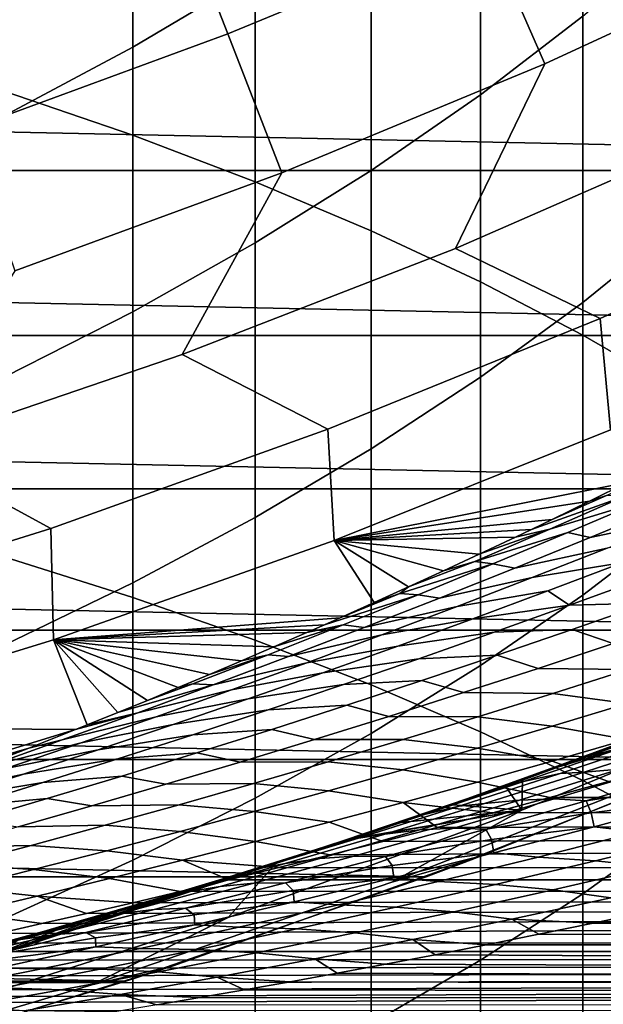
# Model space of a CAD drawing. Header units: metres. Extents: x -29 to 117, y -464 to 29.
# Tile 125 of 256: x 8.53 to 10.75, y -27.57 to -23.83. Entities that reach past the tile are written whole.
import ezdxf

# ---------------------------------------------------------------- set-up
doc = ezdxf.new("R2010")
doc.units = ezdxf.units.M
doc.layers.add('solid_24_501_056_XXX', color=7, linetype='CONTINUOUS')

msp = doc.modelspace()

# ---------------------------------------------------------------- linework, layer by layer
at = {"layer": 'solid_24_501_056_XXX'}
for points in [[(8.467842, -24.098406, 233.726379), (8.95657, -24.266624, 233.31813), (8.95657, -22.533148, 232.56842), (8.467842, -22.350866, 232.970581)], [(8.95657, -24.266624, 233.31813), (9.422306, -24.444056, 232.887512), (9.422306, -22.725416, 232.144226), (8.95657, -22.533148, 232.56842)], [(9.422306, -23.655115, 212.043503), (8.95657, -23.930923, 211.668213), (8.95657, -22.948868, 210.919876), (9.422306, -22.660204, 211.28537)], [(9.422306, -24.444056, 232.887512), (9.863855, -24.630247, 232.435654), (9.863855, -22.927174, 231.699081), (9.422306, -22.725416, 232.144226)], [(10.669925, -23.812944, 214.030273), (10.280085, -24.112305, 213.591827), (10.280085, -23.063395, 212.848633), (10.669925, -22.749001, 213.276428)], [(9.318463, -23.881174, 99.382652), (10.297392, -23.475689, 99.382652), (10.047938, -22.906992, 106.589211), (9.092724, -23.302654, 106.589211)], [(8.95657, -23.930923, 211.668213), (8.467842, -24.192408, 211.312408), (8.467842, -23.222542, 210.57338), (8.95657, -22.948868, 210.919876)], [(9.863855, -24.630247, 232.435654), (10.280085, -24.82472, 231.963684), (10.280085, -23.137907, 231.234146), (9.863855, -22.927174, 231.699081)], [(10.525176, -23.994984, 92.171654), (11.507777, -23.539534, 92.171654), (11.258727, -23.030094, 99.382652), (10.297392, -23.475689, 99.382652)], [(10.280085, -24.112305, 213.591827), (9.863855, -24.400146, 213.170258), (9.863855, -23.36569, 212.437317), (10.280085, -23.063395, 212.848633)], [(10.280085, -24.82472, 231.963684), (10.669925, -25.026976, 231.472824), (10.669925, -23.357071, 230.75061), (10.280085, -23.137907, 231.234146)], [(8.323614, -24.245859, 99.382652), (9.318463, -23.881174, 99.382652), (9.092724, -23.302654, 106.589211), (8.121975, -23.658504, 106.589211)], [(9.863855, -24.400146, 213.170258), (9.422306, -24.675732, 212.766647), (9.422306, -23.655115, 212.043503), (9.863855, -23.36569, 212.437317)], [(10.669925, -25.026976, 231.472824), (11.032375, -25.236492, 230.96434), (11.032375, -23.584106, 230.249695), (10.669925, -23.357071, 230.75061)], [(9.524592, -24.409439, 92.171654), (10.525176, -23.994984, 92.171654), (10.297392, -23.475689, 99.382652), (9.318463, -23.881174, 99.382652)], [(11.032375, -24.60824, 215.211411), (10.669925, -24.902405, 214.746735), (10.669925, -23.812944, 214.030273), (11.032375, -23.502834, 214.484451)], [(10.184955, -24.697285, 84.956604), (11.206732, -24.25074, 84.956604), (11.507777, -23.539534, 92.171654), (10.525176, -23.994984, 92.171654)], [(9.422306, -24.675732, 212.766647), (8.95657, -24.938353, 212.382004), (8.95657, -23.930923, 211.668213), (9.422306, -23.655115, 212.043503)], [(-16.493397, -23.731352, -99.5), (16.493397, -23.731352, -99.5), (15.485378, -24.401089, -99.5)], [(-16.493397, -23.731352, -99.5), (15.485378, -24.401089, -99.5), (-15.485378, -24.401089, -99.5)], [(10.669925, -24.902405, 214.746735), (10.280085, -25.186371, 214.298172), (10.280085, -24.112305, 213.591827), (10.669925, -23.812944, 214.030273)], [(8.507737, -24.782192, 92.171654), (9.524592, -24.409439, 92.171654), (9.318463, -23.881174, 99.382652), (8.323614, -24.245859, 99.382652)], [(8.95657, -24.938353, 212.382004), (8.467842, -25.187334, 212.017349), (8.467842, -24.192408, 211.312408), (8.95657, -23.930923, 211.668213)], [(9.145433, -25.100801, 84.956604), (10.184955, -24.697285, 84.956604), (10.525176, -23.994984, 92.171654), (9.524592, -24.409439, 92.171654)], [(8.467842, -25.871119, 234.421097), (8.95657, -26.025068, 234.007248), (8.95657, -24.266624, 233.31813), (8.467842, -24.098406, 233.726379)], [(10.280085, -25.186371, 214.298172), (9.863855, -25.459412, 213.866882), (9.863855, -24.400146, 213.170258), (10.280085, -24.112305, 213.591827)], [(8.95657, -26.025068, 234.007248), (9.422306, -26.187452, 233.57074), (9.422306, -24.444056, 232.887512), (8.95657, -24.266624, 233.31813)], [(11.754507, -24.500202, 77.737923), (11.206732, -24.25074, 84.956604), (10.184955, -24.697285, 84.956604), (10.73575, -24.963413, 77.737923)], [(-15.485378, -24.401089, -99.5), (15.485378, -24.401089, -99.5), (14.450225, -25.028004, -99.5)], [(-15.485378, -24.401089, -99.5), (14.450225, -25.028004, -99.5), (-14.450225, -25.028004, -99.5)], [(8.089978, -25.460587, 84.956604), (9.145433, -25.100801, 84.956604), (9.524592, -24.409439, 92.171654), (8.507737, -24.782192, 92.171654)], [(9.863855, -25.459412, 213.866882), (9.422306, -25.720827, 213.453934), (9.422306, -24.675732, 212.766647), (9.863855, -24.400146, 213.170258)], [(9.422306, -26.187452, 233.57074), (9.863855, -26.357853, 233.112671), (9.863855, -24.630247, 232.435654), (9.422306, -24.444056, 232.887512)], [(10.775191, -25.387024, 70.516006), (11.808888, -24.922998, 70.516006), (11.754507, -24.500202, 77.737923), (10.73575, -24.963413, 77.737923)], [(11.032375, -25.738205, 215.899582), (10.669925, -26.016069, 215.424973), (10.669925, -24.902405, 214.746735), (11.032375, -24.60824, 215.211411)], [(9.863855, -26.357853, 233.112671), (10.280085, -26.535831, 232.634247), (10.280085, -24.82472, 231.963684), (9.863855, -24.630247, 232.435654)], [(9.422306, -25.720827, 213.453934), (8.95657, -25.969942, 213.060425), (8.95657, -24.938353, 212.382004), (9.422306, -24.675732, 212.766647)], [(10.73575, -24.963413, 77.737923), (10.184955, -24.697285, 84.956604), (9.145433, -25.100801, 84.956604), (9.698785, -25.384285, 77.737923)], [(10.280085, -26.535831, 232.634247), (10.669925, -26.720934, 232.136673), (10.669925, -25.026976, 231.472824), (10.280085, -24.82472, 231.963684)], [(10.669925, -26.016069, 215.424973), (10.280085, -26.2843, 214.966827), (10.280085, -25.186371, 214.298172), (10.669925, -24.902405, 214.746735)], [(8.95657, -25.969942, 213.060425), (8.467842, -26.206121, 212.687347), (8.467842, -25.187334, 212.017349), (8.95657, -24.938353, 212.382004)], [(9.723308, -25.808197, 70.516006), (10.775191, -25.387024, 70.516006), (10.73575, -24.963413, 77.737923), (9.698785, -25.384285, 77.737923)], [(-14.450225, -25.028004, -99.5), (14.450225, -25.028004, -99.5), (13.388991, -25.611401, -99.5)], [(-14.450225, -25.028004, -99.5), (13.388991, -25.611401, -99.5), (-13.388991, -25.611401, -99.5)], [(10.669925, -26.720934, 232.136673), (11.032375, -26.912682, 231.621231), (11.032375, -25.236492, 230.96434), (10.669925, -25.026976, 231.472824)], [(9.698785, -25.384285, 77.737923), (9.145433, -25.100801, 84.956604), (8.089978, -25.460587, 84.956604), (8.64537, -25.762102, 77.737923)], [(10.280085, -26.2843, 214.966827), (9.863855, -26.542212, 214.526321), (9.863855, -25.459412, 213.866882), (10.280085, -25.186371, 214.298172)], [(8.65501, -26.185808, 70.516006), (9.723308, -25.808197, 70.516006), (9.698785, -25.384285, 77.737923), (8.64537, -25.762102, 77.737923)], [(10.98552, -25.514269, 66.543877), (10.775191, -25.387024, 70.516006), (9.723308, -25.808197, 70.516006), (10.839049, -25.587734, 66.335274)], [(8.64537, -25.762102, 77.737923), (8.089978, -25.460587, 84.956604), (7.020428, -25.776012, 84.956604), (7.577291, -26.096226, 77.737923)], [(9.863855, -26.542212, 214.526321), (9.422306, -26.789139, 214.104553), (9.422306, -25.720827, 213.453934), (9.863855, -25.459412, 213.866882)], [(10.75958, -25.63665, 66.052376), (11.044703, -25.505054, 66.28952), (10.839049, -25.587734, 66.335274), (10.69494, -25.658972, 66.129593)], [(11.180407, -25.533979, 65.462669), (10.829287, -25.639807, 65.641876), (10.544342, -25.765167, 65.403732), (10.896451, -25.657272, 65.226311)], [(-13.388991, -25.611401, -99.5), (13.388991, -25.611401, -99.5), (12.304966, -26.149532, -99.5)], [(-13.388991, -25.611401, -99.5), (12.304966, -26.149532, -99.5), (-12.304966, -26.149532, -99.5)], [(10.69494, -25.658972, 66.129593), (10.839049, -25.587734, 66.335274), (9.723308, -25.808197, 70.516006)], [(11.33348, -25.607416, 64.641487), (10.983509, -25.679338, 64.825027), (10.697347, -25.797594, 64.585457), (11.048197, -25.72361, 64.403343)], [(10.553026, -25.728119, 65.926682), (10.69494, -25.658972, 66.129593), (9.723308, -25.808197, 70.516006)], [(10.896451, -25.657272, 65.226311), (10.544342, -25.765167, 65.403732), (10.258994, -25.888462, 65.16404), (10.612123, -25.778496, 64.98851)], [(10.544342, -25.765167, 65.403732), (10.829287, -25.639807, 65.641876), (10.473788, -25.766294, 65.813263), (10.413142, -25.795303, 65.72641)], [(10.829287, -25.639807, 65.641876), (10.75958, -25.63665, 66.052376), (10.553026, -25.728119, 65.926682), (10.473788, -25.766294, 65.813263)], [(10.75958, -25.63665, 66.052376), (10.69494, -25.658972, 66.129593), (10.553026, -25.728119, 65.926682)], [(10.697347, -25.797594, 64.585457), (10.983509, -25.679338, 64.825027), (10.896451, -25.657272, 65.226311), (10.612123, -25.778496, 64.98851)], [(9.422306, -26.789139, 214.104553), (8.95657, -27.024452, 213.702637), (8.95657, -25.969942, 213.060425), (9.422306, -25.720827, 213.453934)], [(10.473788, -25.766294, 65.813263), (10.553026, -25.728119, 65.926682), (9.723308, -25.808197, 70.516006)], [(11.048197, -25.72361, 64.403343), (10.697347, -25.797594, 64.585457), (10.410892, -25.913759, 64.344421), (10.762653, -25.837709, 64.163834)], [(7.572105, -26.519218, 70.516006), (8.65501, -26.185808, 70.516006), (8.64537, -25.762102, 77.737923), (7.577291, -26.096226, 77.737923)], [(10.413142, -25.795303, 65.72641), (10.473788, -25.766294, 65.813263), (9.723308, -25.808197, 70.516006)], [(10.258994, -25.888462, 65.16404), (10.544342, -25.765167, 65.403732), (10.275199, -25.860617, 65.528687), (10.139605, -25.923927, 65.333809)], [(10.544342, -25.765167, 65.403732), (10.413142, -25.795303, 65.72641), (10.275199, -25.860617, 65.528687)], [(11.032375, -26.891367, 216.548111), (10.669925, -27.152596, 216.064163), (10.669925, -26.016069, 215.424973), (11.032375, -25.738205, 215.899582)], [(9.875254, -26.044851, 64.952324), (9.723308, -25.808197, 70.516006), (8.65501, -26.185808, 70.516006), (9.746224, -26.102676, 64.76545)], [(10.275199, -25.860617, 65.528687), (10.413142, -25.795303, 65.72641), (9.723308, -25.808197, 70.516006)], [(10.139605, -25.923927, 65.333809), (10.275199, -25.860617, 65.528687), (9.723308, -25.808197, 70.516006)], [(10.006334, -25.985302, 65.141731), (10.139605, -25.923927, 65.333809), (9.723308, -25.808197, 70.516006)], [(9.875254, -26.044851, 64.952324), (10.006334, -25.985302, 65.141731), (9.723308, -25.808197, 70.516006)], [(10.327448, -25.897657, 64.749222), (10.612123, -25.778496, 64.98851), (10.258994, -25.888462, 65.16404)], [(10.410892, -25.913759, 64.344421), (10.697347, -25.797594, 64.585457), (10.612123, -25.778496, 64.98851), (10.327448, -25.897657, 64.749222)], [(11.106478, -25.782707, 63.975151), (10.762653, -25.837709, 64.163834), (10.476885, -25.949718, 63.922909), (10.821513, -25.892639, 63.735497)], [(10.762653, -25.837709, 64.163834), (10.410892, -25.913759, 64.344421), (10.124181, -26.02784, 64.101883), (10.476885, -25.949718, 63.922909)], [(8.467842, -27.666868, 235.053864), (8.95657, -27.806366, 234.634933), (8.95657, -26.025068, 234.007248), (8.467842, -25.871119, 234.421097)], [(10.327448, -25.897657, 64.749222), (10.258994, -25.888462, 65.16404), (10.006334, -25.985302, 65.141731), (9.97327, -26.009695, 64.922783)], [(10.042458, -26.014767, 64.5084), (10.327448, -25.897657, 64.749222), (9.97327, -26.009695, 64.922783)], [(10.258994, -25.888462, 65.16404), (10.139605, -25.923927, 65.333809), (10.006334, -25.985302, 65.141731)], [(10.124181, -26.02784, 64.101883), (10.410892, -25.913759, 64.344421), (10.327448, -25.897657, 64.749222), (10.042458, -26.014767, 64.5084)], [(10.821513, -25.892639, 63.735497), (10.476885, -25.949718, 63.922909), (10.190937, -26.05965, 63.680511), (10.536401, -26.000484, 63.494469)], [(10.618658, -26.05501, 63.084461), (10.905413, -25.950277, 63.327599), (10.821513, -25.892639, 63.735497), (10.536401, -26.000484, 63.494469)], [(10.476885, -25.949718, 63.922909), (10.124181, -26.02784, 64.101883), (9.837256, -26.139849, 63.857765), (10.190937, -26.05965, 63.680511)], [(11.202196, -25.943926, 63.099937), (10.905413, -25.950277, 63.327599), (10.618658, -26.05501, 63.084461), (10.915773, -26.0464, 62.857224)], [(8.95657, -27.024452, 213.702637), (8.467842, -27.247543, 213.321594), (8.467842, -26.206121, 212.687347), (8.95657, -25.969942, 213.060425)], [(9.97327, -26.009695, 64.922783), (10.006334, -25.985302, 65.141731), (9.875254, -26.044851, 64.952324)], [(8.95657, -27.806366, 234.634933), (9.422306, -27.953506, 234.193054), (9.422306, -26.187452, 233.57074), (8.95657, -26.025068, 234.007248)], [(9.757184, -26.129833, 64.265999), (10.042458, -26.014767, 64.5084), (9.686997, -26.128958, 64.679543), (9.619107, -26.158882, 64.580978)], [(10.042458, -26.014767, 64.5084), (9.97327, -26.009695, 64.922783), (9.746224, -26.102676, 64.76545), (9.686997, -26.128958, 64.679543)], [(9.97327, -26.009695, 64.922783), (9.875254, -26.044851, 64.952324), (9.746224, -26.102676, 64.76545)], [(9.837256, -26.139849, 63.857765), (10.124181, -26.02784, 64.101883), (10.042458, -26.014767, 64.5084), (9.757184, -26.129833, 64.265999)], [(10.536401, -26.000484, 63.494469), (10.190937, -26.05965, 63.680511), (9.904857, -26.167515, 63.436558), (10.251196, -26.106255, 63.251995)], [(10.618658, -26.05501, 63.084461), (10.536401, -26.000484, 63.494469), (10.251196, -26.106255, 63.251995)], [(10.669925, -27.152596, 216.064163), (10.280085, -27.40477, 215.596985), (10.280085, -26.2843, 214.966827), (10.669925, -26.016069, 215.424973)], [(10.190937, -26.05965, 63.680511), (9.837256, -26.139849, 63.857765), (9.550162, -26.2498, 63.611977), (9.904857, -26.167515, 63.436558)], [(10.618658, -26.05501, 63.084461), (10.251196, -26.106255, 63.251995), (9.965949, -26.209961, 63.008003), (10.331897, -26.157629, 62.839901)], [(10.915773, -26.0464, 62.857224), (10.618658, -26.05501, 63.084461), (10.331897, -26.157629, 62.839901), (10.629395, -26.146744, 62.613174)], [(10.784616, -26.200384, 62.265675), (11.069295, -26.103792, 62.508957), (10.915773, -26.0464, 62.857224), (10.629395, -26.146744, 62.613174)], [(9.686997, -26.128958, 64.679543), (9.746224, -26.102676, 64.76545), (8.65501, -26.185808, 70.516006)], [(10.251196, -26.106255, 63.251995), (9.904857, -26.167515, 63.436558), (9.618694, -26.273325, 63.190979), (9.965949, -26.209961, 63.008003)], [(9.619107, -26.158882, 64.580978), (9.686997, -26.128958, 64.679543), (8.65501, -26.185808, 70.516006)], [(9.471668, -26.242868, 64.021919), (9.757184, -26.129833, 64.265999), (9.493767, -26.21356, 64.398781), (9.370464, -26.266644, 64.21907)], [(9.550162, -26.2498, 63.611977), (9.837256, -26.139849, 63.857765), (9.757184, -26.129833, 64.265999), (9.471668, -26.242868, 64.021919)], [(9.757184, -26.129833, 64.265999), (9.619107, -26.158882, 64.580978), (9.493767, -26.21356, 64.398781)], [(10.629395, -26.146744, 62.613174), (10.331897, -26.157629, 62.839901), (10.04519, -26.258146, 62.593842), (10.343125, -26.244968, 62.367725)], [(10.50013, -26.294861, 62.021069), (10.784616, -26.200384, 62.265675), (10.629395, -26.146744, 62.613174), (10.343125, -26.244968, 62.367725)], [(-12.304966, -26.149532, -99.5), (12.304966, -26.149532, -99.5), (11.199547, -26.641697, -99.5)], [(-12.304966, -26.149532, -99.5), (11.199547, -26.641697, -99.5), (-11.199547, -26.641697, -99.5)], [(8.783698, -26.509855, 63.356354), (8.65501, -26.185808, 70.516006), (7.572105, -26.519218, 70.516006), (8.739224, -26.527658, 63.290531)], [(9.493767, -26.21356, 64.398781), (9.619107, -26.158882, 64.580978), (8.65501, -26.185808, 70.516006)], [(9.370464, -26.266644, 64.21907), (9.493767, -26.21356, 64.398781), (8.65501, -26.185808, 70.516006)], [(9.249307, -26.318134, 64.041908), (9.370464, -26.266644, 64.21907), (8.65501, -26.185808, 70.516006)], [(9.130174, -26.368118, 63.867176), (9.249307, -26.318134, 64.041908), (8.65501, -26.185808, 70.516006)], [(9.012943, -26.416679, 63.694752), (9.130174, -26.368118, 63.867176), (8.65501, -26.185808, 70.516006)], [(8.900063, -26.462854, 63.528313), (9.012943, -26.416679, 63.694752), (8.65501, -26.185808, 70.516006)], [(8.783698, -26.509855, 63.356354), (8.900063, -26.462854, 63.528313), (8.65501, -26.185808, 70.516006)], [(9.904857, -26.167515, 63.436558), (9.550162, -26.2498, 63.611977), (9.262943, -26.357702, 63.364437), (9.618694, -26.273325, 63.190979)], [(10.331897, -26.157629, 62.839901), (9.965949, -26.209961, 63.008003), (9.680714, -26.311609, 62.762424), (10.04519, -26.258146, 62.593842)], [(9.965949, -26.209961, 63.008003), (9.618694, -26.273325, 63.190979), (9.332497, -26.377089, 62.943687), (9.680714, -26.311609, 62.762424)], [(9.422306, -27.953506, 234.193054), (9.863855, -28.10791, 233.729355), (9.863855, -26.357853, 233.112671), (9.422306, -26.187452, 233.57074)], [(11.128187, -26.206055, 62.081287), (10.784616, -26.200384, 62.265675), (10.50013, -26.294861, 62.021069), (10.841943, -26.29932, 61.835342)], [(9.185948, -26.353888, 63.776081), (9.471668, -26.242868, 64.021919), (9.249307, -26.318134, 64.041908), (9.130174, -26.368118, 63.867176)], [(9.262943, -26.357702, 63.364437), (9.550162, -26.2498, 63.611977), (9.471668, -26.242868, 64.021919), (9.185948, -26.353888, 63.776081)], [(9.471668, -26.242868, 64.021919), (9.370464, -26.266644, 64.21907), (9.249307, -26.318134, 64.041908)], [(10.04519, -26.258146, 62.593842), (9.680714, -26.311609, 62.762424), (9.395541, -26.411211, 62.515179), (9.758593, -26.356571, 62.346222)], [(10.343125, -26.244968, 62.367725), (10.04519, -26.258146, 62.593842), (9.758593, -26.356571, 62.346222), (10.057025, -26.341082, 62.120811)], [(10.215904, -26.387228, 61.775089), (10.50013, -26.294861, 62.021069), (10.343125, -26.244968, 62.367725), (10.057025, -26.341082, 62.120811)], [(9.618694, -26.273325, 63.190979), (9.262943, -26.357702, 63.364437), (8.975643, -26.463564, 63.115063), (9.332497, -26.377089, 62.943687)], [(10.280085, -27.40477, 215.596985), (9.863855, -27.64724, 215.147781), (9.863855, -26.542212, 214.526321), (10.280085, -26.2843, 214.966827)], [(10.841943, -26.29932, 61.835342), (10.50013, -26.294861, 62.021069), (10.215904, -26.387228, 61.775089), (10.556014, -26.390421, 61.588112)], [(9.680714, -26.311609, 62.762424), (9.332497, -26.377089, 62.943687), (9.046312, -26.478811, 62.694614), (9.395541, -26.411211, 62.515179)], [(11.123749, -26.339312, 61.600479), (10.841943, -26.29932, 61.835342), (10.556014, -26.390421, 61.588112), (10.838152, -26.428091, 61.35326)], [(8.975643, -26.463564, 63.115063), (9.262943, -26.357702, 63.364437), (8.900063, -26.462854, 63.528313), (8.783698, -26.509855, 63.356354)], [(9.262943, -26.357702, 63.364437), (9.185948, -26.353888, 63.776081), (9.012943, -26.416679, 63.694752), (8.900063, -26.462854, 63.528313)], [(9.185948, -26.353888, 63.776081), (9.130174, -26.368118, 63.867176), (9.012943, -26.416679, 63.694752)], [(9.758593, -26.356571, 62.346222), (9.395541, -26.411211, 62.515179), (9.110484, -26.508768, 62.266205), (9.472164, -26.452906, 62.096966)], [(10.057025, -26.341082, 62.120811), (9.758593, -26.356571, 62.346222), (9.472164, -26.452906, 62.096966), (9.771157, -26.435089, 61.872375)], [(9.932006, -26.477493, 61.527676), (10.215904, -26.387228, 61.775089), (10.057025, -26.341082, 62.120811), (9.771157, -26.435089, 61.872375)], [(9.863855, -28.10791, 233.729355), (10.280085, -28.269182, 233.245041), (10.280085, -26.535831, 232.634247), (9.863855, -26.357853, 233.112671)], [(9.332497, -26.377089, 62.943687), (8.975643, -26.463564, 63.115063), (8.688305, -26.56739, 62.86377), (9.046312, -26.478811, 62.694614)], [(10.556014, -26.390421, 61.588112), (10.215904, -26.387228, 61.775089), (9.932006, -26.477493, 61.527676), (10.270474, -26.479368, 61.339539)], [(9.942693, -27.10774, 27.139278), (11.066517, -26.66869, 27.139278), (11.537183, -26.380651, 34.372093), (10.43776, -26.83465, 34.372093)], [(10.838152, -26.428091, 61.35326), (10.556014, -26.390421, 61.588112), (10.270474, -26.479368, 61.339539), (10.553015, -26.514692, 61.104805)], [(10.43776, -26.83465, 34.372093), (11.537183, -26.380651, 34.372093), (10.578993, -26.670074, 40.070782), (10.440241, -26.720303, 40.266838)], [(11.537183, -26.380651, 34.372093), (10.786219, -26.593439, 39.778683), (10.578993, -26.670074, 40.070782)], [(9.395541, -26.411211, 62.515179), (9.046312, -26.478811, 62.694614), (8.760187, -26.578501, 62.443672), (9.110484, -26.508768, 62.266205)], [(9.771157, -26.435089, 61.872375), (9.472164, -26.452906, 62.096966), (9.185962, -26.547161, 61.846012), (9.485583, -26.526999, 61.622353)], [(9.6485, -26.565662, 61.27877), (9.932006, -26.477493, 61.527676), (9.771157, -26.435089, 61.872375), (9.485583, -26.526999, 61.622353)], [(11.121311, -26.480995, 61.12262), (10.838152, -26.428091, 61.35326), (10.553015, -26.514692, 61.104805), (10.836578, -26.565287, 60.874138)], [(9.046312, -26.478811, 62.694614), (8.688305, -26.56739, 62.86377), (8.400971, -26.669188, 62.61047), (8.760187, -26.578501, 62.443672)], [(8.688305, -26.56739, 62.86377), (8.975643, -26.463564, 63.115063), (8.739224, -26.527658, 63.290531), (8.561467, -26.597956, 63.02655)], [(8.975643, -26.463564, 63.115063), (8.783698, -26.509855, 63.356354), (8.739224, -26.527658, 63.290531)], [(9.472164, -26.452906, 62.096966), (9.110484, -26.508768, 62.266205), (8.825593, -26.60429, 62.015419), (9.185962, -26.547161, 61.846012)], [(10.270474, -26.479368, 61.339539), (9.932006, -26.477493, 61.527676), (9.6485, -26.565662, 61.27877), (9.985396, -26.566166, 61.089577)], [(10.553015, -26.514692, 61.104805), (10.270474, -26.479368, 61.339539), (9.985396, -26.566166, 61.089577), (10.268416, -26.599117, 60.855064)], [(11.072497, -26.491898, 40.463135), (11.208683, -26.459541, 40.716663), (10.826557, -26.594189, 41.037933), (10.691525, -26.629185, 40.783798)], [(7.643459, -26.86385, 63.291264), (8.739224, -26.527658, 63.290531), (7.572105, -26.519218, 70.516006)], [(9.110484, -26.508768, 62.266205), (8.760187, -26.578501, 62.443672), (8.474169, -26.676159, 62.190788), (8.825593, -26.60429, 62.015419)], [(10.836578, -26.565287, 60.874138), (10.553015, -26.514692, 61.104805), (10.268416, -26.599117, 60.855064), (10.552461, -26.647379, 60.624481)], [(10.942245, -26.531422, 40.206703), (11.072497, -26.491898, 40.463135), (10.691525, -26.629185, 40.783798), (10.562501, -26.671339, 40.526779)], [(8.561467, -26.597956, 63.02655), (8.739224, -26.527658, 63.290531), (7.643459, -26.86385, 63.291264)], [(9.185962, -26.547161, 61.846012), (8.825593, -26.60429, 62.015419), (8.540921, -26.697777, 61.762749), (8.900042, -26.639339, 61.593285)], [(9.485583, -26.526999, 61.622353), (9.185962, -26.547161, 61.846012), (8.900042, -26.639339, 61.593285), (9.200367, -26.616814, 61.370678)], [(9.365457, -26.651741, 61.028313), (9.6485, -26.565662, 61.27877), (9.485583, -26.526999, 61.622353), (9.200367, -26.616814, 61.370678)], [(9.863855, -27.64724, 215.147781), (9.422306, -27.879385, 214.717712), (9.422306, -26.789139, 214.104553), (9.863855, -26.542212, 214.526321)], [(10.280085, -28.269182, 233.245041), (10.669925, -28.436905, 232.741333), (10.669925, -26.720934, 232.136673), (10.280085, -26.535831, 232.634247)], [(10.942245, -26.531422, 40.206703), (10.440241, -26.720303, 40.266838), (10.578993, -26.670074, 40.070782), (10.818995, -26.577646, 39.946808)], [(10.562501, -26.671339, 40.526779), (10.440241, -26.720303, 40.266838), (10.942245, -26.531422, 40.206703)], [(11.053336, -26.56621, 41.587788), (11.188706, -26.558275, 41.84602), (10.808699, -26.678839, 42.167423), (10.674454, -26.68948, 41.908253)], [(8.346652, -26.681076, 62.70557), (8.561467, -26.597956, 63.02655), (7.643459, -26.86385, 63.291264)], [(8.400971, -26.669188, 62.61047), (8.688305, -26.56739, 62.86377), (8.561467, -26.597956, 63.02655), (8.346652, -26.681076, 62.70557)], [(8.474169, -26.676159, 62.190788), (8.760187, -26.578501, 62.443672), (8.400971, -26.669188, 62.61047)], [(9.985396, -26.566166, 61.089577), (9.6485, -26.565662, 61.27877), (9.365457, -26.651741, 61.028313), (9.700853, -26.65082, 60.838165)], [(10.268416, -26.599117, 60.855064), (9.985396, -26.566166, 61.089577), (9.700853, -26.65082, 60.838165), (9.984435, -26.681377, 60.603992)], [(11.380992, -26.564695, 20), (11.066517, -26.66869, 27.139278), (9.942693, -27.10774, 27.139278), (10.254666, -27.01947, 20)], [(10.073549, -27.087502, -99.5), (11.199547, -26.641697, -99.5), (11.380992, -26.564695, 20), (10.254666, -27.01947, 20)], [(10.691525, -26.629185, 40.783798), (10.826557, -26.594189, 41.037933), (10.444068, -26.725183, 41.361591), (10.310128, -26.762846, 41.106895)], [(10.826557, -26.594189, 41.037933), (10.966461, -26.566799, 41.289787), (10.582941, -26.695116, 41.614044), (10.444068, -26.725183, 41.361591)], [(10.836578, -26.565287, 60.874138), (10.552461, -26.647379, 60.624481), (10.767349, -26.724962, 60.353226), (10.99615, -26.661062, 60.554981)], [(10.818995, -26.577646, 39.946808), (10.578993, -26.670074, 40.070782), (10.786219, -26.593439, 39.778683)], [(10.966461, -26.566799, 41.289787), (11.053336, -26.56621, 41.587788), (10.674454, -26.68948, 41.908253), (10.582941, -26.695116, 41.614044)], [(8.825593, -26.60429, 62.015419), (8.474169, -26.676159, 62.190788), (8.188309, -26.771795, 61.935856), (8.540921, -26.697777, 61.762749)], [(9.200367, -26.616814, 61.370678), (8.900042, -26.639339, 61.593285), (8.614483, -26.729456, 61.338654), (8.915589, -26.70455, 61.117237)], [(9.082987, -26.735748, 60.776154), (9.365457, -26.651741, 61.028313), (9.200367, -26.616814, 61.370678), (8.915589, -26.70455, 61.117237)], [(10.552461, -26.647379, 60.624481), (10.268416, -26.599117, 60.855064), (9.984435, -26.681377, 60.603992), (10.269043, -26.72728, 60.373604)], [(10.562501, -26.671339, 40.526779), (10.691525, -26.629185, 40.783798), (10.310128, -26.762846, 41.106895), (10.182271, -26.807659, 40.849335)], [(-11.199547, -26.641697, -99.5), (11.199547, -26.641697, -99.5), (10.073549, -27.087502, -99.5)], [(-11.199547, -26.641697, -99.5), (10.073549, -27.087502, -99.5), (-10.073549, -27.087502, -99.5)], [(8.900042, -26.639339, 61.593285), (8.540921, -26.697777, 61.762749), (8.256548, -26.789259, 61.507992), (8.614483, -26.729456, 61.338654)], [(9.700853, -26.65082, 60.838165), (9.365457, -26.651741, 61.028313), (9.082987, -26.735748, 60.776154), (9.416957, -26.733343, 60.585197)], [(9.984435, -26.681377, 60.603992), (9.700853, -26.65082, 60.838165), (9.416957, -26.733343, 60.585197), (9.701192, -26.761482, 60.35149)], [(10.562501, -26.671339, 40.526779), (10.182271, -26.807659, 40.849335), (10.174809, -26.813986, 40.642845), (10.375289, -26.743517, 40.358738)], [(10.552461, -26.647379, 60.624481), (10.269043, -26.72728, 60.373604), (10.544375, -26.785992, 60.155407), (10.767349, -26.724962, 60.353226)], [(10.562501, -26.671339, 40.526779), (10.375289, -26.743517, 40.358738), (10.440241, -26.720303, 40.266838)], [(8.540921, -26.697777, 61.762749), (8.188309, -26.771795, 61.935856), (7.902685, -26.865446, 61.678612), (8.256548, -26.789259, 61.507992)], [(8.915589, -26.70455, 61.117237), (8.614483, -26.729456, 61.338654), (8.3294, -26.817545, 61.081856), (8.631377, -26.790232, 60.861801)], [(8.801235, -26.817705, 60.522083), (9.082987, -26.735748, 60.776154), (8.915589, -26.70455, 61.117237), (8.631377, -26.790232, 60.861801)], [(10.269043, -26.72728, 60.373604), (9.984435, -26.681377, 60.603992), (9.701192, -26.761482, 60.35149), (9.986456, -26.804998, 60.121422)], [(10.444068, -26.725183, 41.361591), (10.582941, -26.695116, 41.614044), (10.199207, -26.819763, 41.940777), (10.061295, -26.852537, 41.687786)], [(10.582941, -26.695116, 41.614044), (10.674454, -26.68948, 41.908253), (10.295447, -26.809158, 42.231075), (10.199207, -26.819763, 41.940777)], [(10.674454, -26.68948, 41.908253), (10.808699, -26.678839, 42.167423), (10.428647, -26.795774, 42.491119), (10.295447, -26.809158, 42.231075)], [(10.808699, -26.678839, 42.167423), (10.94114, -26.677721, 42.428993), (10.560009, -26.791878, 42.753719), (10.428647, -26.795774, 42.491119)], [(10.94114, -26.677721, 42.428993), (11.065372, -26.687889, 42.698051), (10.68303, -26.799202, 43.02409), (10.560009, -26.791878, 42.753719)], [(10.68303, -26.799202, 43.02409), (11.065372, -26.687889, 42.698051), (11.080013, -26.73805, 43.060616)], [(8.614483, -26.729456, 61.338654), (8.256548, -26.789259, 61.507992), (7.972577, -26.878771, 61.250866), (8.3294, -26.817545, 61.081856)], [(9.416957, -26.733343, 60.585197), (9.082987, -26.735748, 60.776154), (8.801235, -26.817705, 60.522083), (9.133867, -26.813757, 60.330486)], [(9.701192, -26.761482, 60.35149), (9.416957, -26.733343, 60.585197), (9.133867, -26.813757, 60.330486), (9.418861, -26.839445, 60.097401)], [(10.310128, -26.762846, 41.106895), (10.444068, -26.725183, 41.361591), (10.061295, -26.852537, 41.687786), (9.928376, -26.892895, 41.432587)], [(9.986456, -26.804998, 60.121422), (10.326874, -26.844381, 59.961102), (10.544375, -26.785992, 60.155407), (10.269043, -26.72728, 60.373604)], [(10.43776, -26.83465, 34.372093), (10.375289, -26.743517, 40.358738), (10.174809, -26.813986, 40.642845)], [(10.43776, -26.83465, 34.372093), (10.440241, -26.720303, 40.266838), (10.375289, -26.743517, 40.358738)], [(10.767349, -26.724962, 60.353226), (10.544375, -26.785992, 60.155407), (54.700001, -26.772669, 60.199036)], [(10.669925, -28.436905, 232.741333), (11.032375, -28.610653, 232.219543), (11.032375, -26.912682, 231.621231), (10.669925, -26.720934, 232.136673)], [(10.68303, -26.799202, 43.02409), (11.080013, -26.73805, 43.060616), (11.094032, -26.794781, 43.424026), (10.701122, -26.844164, 43.384766)], [(9.986456, -26.804998, 60.121422), (9.701192, -26.761482, 60.35149), (9.418861, -26.839445, 60.097401), (9.704887, -26.880545, 59.867809)], [(9.708089, -27.004225, 59.400799), (9.5124, -27.052921, 59.220764), (54.700001, -27.096523, 59.055386), (54.700001, -26.772669, 60.199036)], [(9.908878, -26.953358, 59.583965), (9.708089, -27.004225, 59.400799), (54.700001, -26.772669, 60.199036)], [(10.310128, -26.762846, 41.106895), (9.80139, -26.940481, 41.174622), (9.977744, -26.881514, 40.922947), (10.182271, -26.807659, 40.849335)], [(9.928376, -26.892895, 41.432587), (9.80139, -26.940481, 41.174622), (10.310128, -26.762846, 41.106895)], [(10.115041, -26.900141, 59.770611), (9.908878, -26.953358, 59.583965), (54.700001, -26.772669, 60.199036)], [(10.326874, -26.844381, 59.961102), (10.115041, -26.900141, 59.770611), (54.700001, -26.772669, 60.199036)], [(10.544375, -26.785992, 60.155407), (10.326874, -26.844381, 59.961102), (54.700001, -26.772669, 60.199036)], [(8.631377, -26.790232, 60.861801), (8.3294, -26.817545, 61.081856), (8.044911, -26.903637, 60.82262), (8.347864, -26.873888, 60.604134)], [(8.520347, -26.897633, 60.265884), (8.801235, -26.817705, 60.522083), (8.631377, -26.790232, 60.861801), (8.347864, -26.873888, 60.604134)], [(9.133867, -26.813757, 60.330486), (8.801235, -26.817705, 60.522083), (8.520347, -26.897633, 60.265884), (8.851747, -26.892076, 60.073837)], [(9.418861, -26.839445, 60.097401), (9.133867, -26.813757, 60.330486), (8.851747, -26.892076, 60.073837), (9.137621, -26.915279, 59.841553)], [(9.422306, -27.879385, 214.717712), (8.95657, -28.100609, 214.307877), (8.95657, -27.024452, 213.702637), (9.422306, -26.789139, 214.104553)], [(10.061295, -26.852537, 41.687786), (10.199207, -26.819763, 41.940777), (9.815342, -26.940748, 42.270126), (9.678311, -26.976259, 42.016663)], [(9.986456, -26.804998, 60.121422), (9.704887, -26.880545, 59.867809), (9.908878, -26.953358, 59.583965), (10.115041, -26.900141, 59.770611)], [(10.199207, -26.819763, 41.940777), (10.295447, -26.809158, 42.231075), (9.916403, -26.925253, 42.556389), (9.815342, -26.940748, 42.270126)], [(10.295447, -26.809158, 42.231075), (10.428647, -26.795774, 42.491119), (10.048644, -26.90909, 42.817242), (9.916403, -26.925253, 42.556389)], [(10.182271, -26.807659, 40.849335), (9.977744, -26.881514, 40.922947), (10.174809, -26.813986, 40.642845)], [(10.43776, -26.83465, 34.372093), (10.174809, -26.813986, 40.642845), (9.977744, -26.881514, 40.922947)], [(9.986456, -26.804998, 60.121422), (10.115041, -26.900141, 59.770611), (10.326874, -26.844381, 59.961102)], [(10.428647, -26.795774, 42.491119), (10.560009, -26.791878, 42.753719), (10.179018, -26.902376, 43.080803), (10.048644, -26.90909, 42.817242)], [(10.560009, -26.791878, 42.753719), (10.68303, -26.799202, 43.02409), (10.300927, -26.906813, 43.352417), (10.179018, -26.902376, 43.080803)], [(10.300927, -26.906813, 43.352417), (10.68303, -26.799202, 43.02409), (10.701122, -26.844164, 43.384766)], [(10.701122, -26.844164, 43.384766), (11.094032, -26.794781, 43.424026), (10.712307, -26.89743, 43.751827)], [(11.094032, -26.794781, 43.424026), (11.263023, -26.816826, 43.654606), (10.880913, -26.916801, 43.983063), (10.712307, -26.89743, 43.751827)], [(8.801506, -27.49946, 27.139278), (9.942693, -27.10774, 27.139278), (10.43776, -26.83465, 34.372093), (9.320524, -27.242855, 34.372093)], [(9.704887, -26.880545, 59.867809), (9.418861, -26.839445, 60.097401), (9.137621, -26.915279, 59.841553), (9.42453, -26.953922, 59.612625)], [(9.320524, -27.242855, 34.372093), (10.43776, -26.83465, 34.372093), (9.784595, -26.946026, 41.198643), (9.501017, -27.037764, 41.605556)], [(10.061295, -26.852537, 41.687786), (9.546341, -27.019342, 41.761017), (9.501017, -27.037764, 41.605556), (9.928376, -26.892895, 41.432587)], [(9.546341, -27.019342, 41.761017), (10.061295, -26.852537, 41.687786), (9.678311, -26.976259, 42.016663)], [(10.43776, -26.83465, 34.372093), (9.80139, -26.940481, 41.174622), (9.784595, -26.946026, 41.198643)], [(10.43776, -26.83465, 34.372093), (9.977744, -26.881514, 40.922947), (9.80139, -26.940481, 41.174622)], [(10.300927, -26.906813, 43.352417), (10.701122, -26.844164, 43.384766), (10.712307, -26.89743, 43.751827), (10.322608, -26.946621, 43.711124)], [(8.851747, -26.892076, 60.073837), (8.520347, -26.897633, 60.265884), (8.240463, -26.97555, 60.007347), (8.570757, -26.968315, 59.815063)], [(9.137621, -26.915279, 59.841553), (8.851747, -26.892076, 60.073837), (8.570757, -26.968315, 59.815063), (8.857647, -26.988993, 59.583794)], [(9.704887, -26.880545, 59.867809), (9.42453, -26.953922, 59.612625), (9.708089, -27.004225, 59.400799), (9.908878, -26.953358, 59.583965)], [(9.928376, -26.892895, 41.432587), (9.501017, -27.037764, 41.605556), (9.784595, -26.946026, 41.198643)], [(9.928376, -26.892895, 41.432587), (9.784595, -26.946026, 41.198643), (9.80139, -26.940481, 41.174622)], [(10.322608, -26.946621, 43.711124), (10.712307, -26.89743, 43.751827), (10.331135, -26.996344, 44.081844)], [(10.712307, -26.89743, 43.751827), (10.880913, -26.916801, 43.983063), (10.499468, -27.013006, 44.313637), (10.331135, -26.996344, 44.081844)], [(11.032375, -28.066339, 217.156265), (10.669925, -28.310617, 216.663528), (10.669925, -27.152596, 216.064163), (11.032375, -26.891367, 216.548111)], [(9.42453, -26.953922, 59.612625), (9.137621, -26.915279, 59.841553), (8.857647, -26.988993, 59.583794), (9.145576, -27.025143, 59.355736)], [(9.815342, -26.940748, 42.270126), (9.916403, -26.925253, 42.556389), (9.537409, -27.037769, 42.884338), (9.431428, -27.058077, 42.602245)], [(9.916403, -26.925253, 42.556389), (10.048644, -26.90909, 42.817242), (9.668788, -27.018791, 43.145939), (9.537409, -27.037769, 42.884338)], [(10.048644, -26.90909, 42.817242), (10.179018, -26.902376, 43.080803), (9.798281, -27.009224, 43.4104), (9.668788, -27.018791, 43.145939)], [(10.179018, -26.902376, 43.080803), (10.300927, -26.906813, 43.352417), (9.919198, -27.010731, 43.683201), (9.798281, -27.009224, 43.4104)], [(9.919198, -27.010731, 43.683201), (10.300927, -26.906813, 43.352417), (10.322608, -26.946621, 43.711124)], [(10.717533, -27.026745, 44.501423), (10.499468, -27.013006, 44.313637), (10.880913, -26.916801, 43.983063), (11.098544, -26.932961, 44.171162)], [(10.936326, -27.04994, 44.687424), (10.717533, -27.026745, 44.501423), (11.098544, -26.932961, 44.171162), (11.316902, -26.958553, 44.357357)], [(8.570757, -26.968315, 59.815063), (8.240463, -26.97555, 60.007347), (7.96173, -27.051462, 59.746254), (8.291059, -27.042482, 59.55397)], [(8.857647, -26.988993, 59.583794), (8.570757, -26.968315, 59.815063), (8.291059, -27.042482, 59.55397), (8.579117, -27.060596, 59.323952)], [(9.145576, -27.025143, 59.355736), (9.5124, -27.052921, 59.220764), (9.708089, -27.004225, 59.400799), (9.42453, -26.953922, 59.612625)], [(9.678311, -26.976259, 42.016663), (9.815342, -26.940748, 42.270126), (9.431428, -27.058077, 42.602245), (9.295194, -27.096355, 42.348377)], [(9.919198, -27.010731, 43.683201), (10.322608, -26.946621, 43.711124), (10.331135, -26.996344, 44.081844), (9.94463, -27.045429, 44.039883)], [(9.145576, -27.025143, 59.355736), (8.857647, -26.988993, 59.583794), (8.579117, -27.060596, 59.323952), (8.868217, -27.094212, 59.097004)], [(9.678311, -26.976259, 42.016663), (9.163789, -27.142284, 42.092815), (9.226686, -27.123165, 42.001659), (9.546341, -27.019342, 41.761017)], [(9.295194, -27.096355, 42.348377), (9.163789, -27.142284, 42.092815), (9.678311, -26.976259, 42.016663)], [(9.668788, -27.018791, 43.145939), (9.798281, -27.009224, 43.4104), (9.417944, -27.112431, 43.742752), (9.28921, -27.124891, 43.477451)], [(9.798281, -27.009224, 43.4104), (9.919198, -27.010731, 43.683201), (9.538003, -27.110966, 44.016678), (9.417944, -27.112431, 43.742752)], [(9.94463, -27.045429, 44.039883), (10.331135, -26.996344, 44.081844), (9.950701, -27.091528, 44.414276)], [(10.331135, -26.996344, 44.081844), (10.499468, -27.013006, 44.313637), (10.118889, -27.105444, 44.646507), (9.950701, -27.091528, 44.414276)], [(8.579117, -27.060596, 59.323952), (8.291059, -27.042482, 59.55397), (8.012815, -27.114588, 59.290363), (8.302206, -27.130095, 59.061863)], [(8.187383, -27.604567, 34.372093), (9.320524, -27.242855, 34.372093), (9.501017, -27.037764, 41.605556), (8.372697, -27.408207, 41.604107)], [(8.372697, -27.408207, 41.604107), (9.501017, -27.037764, 41.605556), (9.40927, -27.066689, 41.737759)], [(8.95657, -28.100609, 214.307877), (8.467842, -28.310345, 213.919312), (8.467842, -27.247543, 213.321594), (8.95657, -27.024452, 213.702637)], [(10.254666, -27.01947, 20), (9.942693, -27.10774, 27.139278), (8.801506, -27.49946, 27.139278), (9.110227, -27.426516, 20)], [(9.145576, -27.025143, 59.355736), (8.868217, -27.094212, 59.097004), (9.136943, -27.143875, 58.870956), (9.322044, -27.099442, 59.044163)], [(8.930549, -27.485546, -99.5), (10.073549, -27.087502, -99.5), (10.254666, -27.01947, 20), (9.110227, -27.426516, 20)], [(9.431428, -27.058077, 42.602245), (9.537409, -27.037769, 42.884338), (9.158579, -27.146717, 43.215164), (9.047567, -27.171761, 42.937366)], [(9.145576, -27.025143, 59.355736), (9.322044, -27.099442, 59.044163), (9.5124, -27.052921, 59.220764)], [(9.537409, -27.037769, 42.884338), (9.668788, -27.018791, 43.145939), (9.28921, -27.124891, 43.477451), (9.158579, -27.146717, 43.215164)], [(9.546341, -27.019342, 41.761017), (9.226686, -27.123165, 42.001659), (9.40927, -27.066689, 41.737759)], [(9.546341, -27.019342, 41.761017), (9.40927, -27.066689, 41.737759), (9.501017, -27.037764, 41.605556)], [(9.538003, -27.110966, 44.016678), (9.919198, -27.010731, 43.683201), (9.94463, -27.045429, 44.039883)], [(9.538003, -27.110966, 44.016678), (9.94463, -27.045429, 44.039883), (9.950701, -27.091528, 44.414276), (9.567356, -27.140598, 44.371254)], [(10.337488, -27.116737, 44.833836), (10.118889, -27.105444, 44.646507), (10.499468, -27.013006, 44.313637), (10.717533, -27.026745, 44.501423)], [(10.556817, -27.137512, 45.019493), (10.337488, -27.116737, 44.833836), (10.717533, -27.026745, 44.501423), (10.936326, -27.04994, 44.687424)], [(8.868217, -27.094212, 59.097004), (8.579117, -27.060596, 59.323952), (8.302206, -27.130095, 59.061863), (8.592645, -27.161129, 58.836292)], [(8.372697, -27.408207, 41.604107), (9.40927, -27.066689, 41.737759), (9.226686, -27.123165, 42.001659)], [(9.295194, -27.096355, 42.348377), (9.431428, -27.058077, 42.602245), (9.047567, -27.171761, 42.937366), (8.912031, -27.212833, 42.683147)], [(9.5124, -27.052921, 59.220764), (9.322044, -27.099442, 59.044163), (54.700001, -27.096523, 59.055386)], [(10.776629, -27.167738, 45.20327), (10.556817, -27.137512, 45.019493), (10.936326, -27.04994, 44.687424), (11.155602, -27.082567, 44.871433)], [(-10.073549, -27.087502, -99.5), (10.073549, -27.087502, -99.5), (8.930549, -27.485546, -99.5)], [(-10.073549, -27.087502, -99.5), (8.930549, -27.485546, -99.5), (-8.930549, -27.485546, -99.5)], [(8.445141, -27.303043, 58.208366), (8.284116, -27.338566, 58.050022), (54.700001, -27.371548, 57.899017), (54.700001, -27.096523, 59.055386)], [(8.610827, -27.265913, 58.369461), (8.445141, -27.303043, 58.208366), (54.700001, -27.096523, 59.055386)], [(8.868217, -27.094212, 59.097004), (8.592645, -27.161129, 58.836292), (8.9568, -27.186369, 58.700844), (9.136943, -27.143875, 58.870956)], [(8.78136, -27.227051, 58.533581), (8.610827, -27.265913, 58.369461), (54.700001, -27.096523, 59.055386)], [(8.9568, -27.186369, 58.700844), (8.78136, -27.227051, 58.533581), (54.700001, -27.096523, 59.055386)], [(9.295194, -27.096355, 42.348377), (8.912031, -27.212833, 42.683147), (8.87082, -27.229092, 42.519123), (9.047206, -27.177273, 42.262108)], [(9.28921, -27.124891, 43.477451), (9.417944, -27.112431, 43.742752), (9.038154, -27.212002, 44.078106), (8.910045, -27.227396, 43.812042)], [(9.136943, -27.143875, 58.870956), (8.9568, -27.186369, 58.700844), (54.700001, -27.096523, 59.055386)], [(9.417944, -27.112431, 43.742752), (9.538003, -27.110966, 44.016678), (9.157503, -27.207518, 44.353077), (9.038154, -27.212002, 44.078106)], [(9.295194, -27.096355, 42.348377), (9.047206, -27.177273, 42.262108), (9.163789, -27.142284, 42.092815)], [(9.322044, -27.099442, 59.044163), (9.136943, -27.143875, 58.870956), (54.700001, -27.096523, 59.055386)], [(9.157503, -27.207518, 44.353077), (9.538003, -27.110966, 44.016678), (9.567356, -27.140598, 44.371254)], [(9.567356, -27.140598, 44.371254), (9.950701, -27.091528, 44.414276), (9.57119, -27.182985, 44.749321)], [(9.950701, -27.091528, 44.414276), (10.118889, -27.105444, 44.646507), (9.739373, -27.194117, 44.981865), (9.57119, -27.182985, 44.749321)], [(9.95862, -27.202946, 45.168568), (9.739373, -27.194117, 44.981865), (10.118889, -27.105444, 44.646507), (10.337488, -27.116737, 44.833836)], [(10.178597, -27.221272, 45.353714), (9.95862, -27.202946, 45.168568), (10.337488, -27.116737, 44.833836), (10.556817, -27.137512, 45.019493)], [(8.592645, -27.161129, 58.836292), (8.302206, -27.130095, 59.061863), (8.027091, -27.197493, 58.797363), (8.319052, -27.225904, 58.573463)], [(8.372697, -27.408207, 41.604107), (9.226686, -27.123165, 42.001659), (9.163789, -27.142284, 42.092815)], [(8.372697, -27.408207, 41.604107), (9.163789, -27.142284, 42.092815), (9.047206, -27.177273, 42.262108)], [(9.047567, -27.171761, 42.937366), (9.158579, -27.146717, 43.215164), (8.780036, -27.252108, 43.549141), (8.663876, -27.281813, 43.275784)], [(9.158579, -27.146717, 43.215164), (9.28921, -27.124891, 43.477451), (8.910045, -27.227396, 43.812042), (8.780036, -27.252108, 43.549141)], [(9.157503, -27.207518, 44.353077), (9.567356, -27.140598, 44.371254), (9.57119, -27.182985, 44.749321), (9.190956, -27.232124, 44.705444)], [(10.399061, -27.249073, 45.53709), (10.178597, -27.221272, 45.353714), (10.556817, -27.137512, 45.019493), (10.776629, -27.167738, 45.20327)], [(10.669925, -28.310617, 216.663528), (10.280085, -28.546429, 216.187881), (10.280085, -27.40477, 215.596985), (10.669925, -27.152596, 216.064163)], [(8.592645, -27.161129, 58.836292), (8.319052, -27.225904, 58.573463), (8.610827, -27.265913, 58.369461), (8.78136, -27.227051, 58.533581)], [(8.372697, -27.408207, 41.604107), (9.047206, -27.177273, 42.262108), (8.87082, -27.229092, 42.519123)], [(9.047567, -27.171761, 42.937366), (8.528864, -27.325737, 43.02124), (8.697966, -27.278574, 42.77227), (8.912031, -27.212833, 42.683147)], [(8.663876, -27.281813, 43.275784), (8.528864, -27.325737, 43.02124), (9.047567, -27.171761, 42.937366)], [(8.592645, -27.161129, 58.836292), (8.78136, -27.227051, 58.533581), (8.9568, -27.186369, 58.700844)], [(9.190956, -27.232124, 44.705444), (9.57119, -27.182985, 44.749321), (9.192788, -27.270716, 45.087185)], [(9.57119, -27.182985, 44.749321), (9.739373, -27.194117, 44.981865), (9.361126, -27.279026, 45.319901), (9.192788, -27.270716, 45.087185)], [(9.581146, -27.285364, 45.505795), (9.361126, -27.279026, 45.319901), (9.739373, -27.194117, 44.981865), (9.95862, -27.202946, 45.168568)], [(10.399061, -27.249073, 45.53709), (10.776629, -27.167738, 45.20327), (10.919872, -27.220209, 45.437969), (10.708425, -27.264612, 45.624977)], [(8.319052, -27.225904, 58.573463), (8.445141, -27.303043, 58.208366), (8.610827, -27.265913, 58.369461)], [(8.372697, -27.408207, 41.604107), (8.87082, -27.229092, 42.519123), (8.697966, -27.278574, 42.77227)], [(8.780036, -27.252108, 43.549141), (8.910045, -27.227396, 43.812042), (8.531423, -27.326305, 44.149971), (8.401898, -27.353941, 43.886539)], [(8.910045, -27.227396, 43.812042), (9.038154, -27.212002, 44.078106), (8.659056, -27.307938, 44.416706), (8.531423, -27.326305, 44.149971)], [(9.038154, -27.212002, 44.078106), (9.157503, -27.207518, 44.353077), (8.777859, -27.300388, 44.692638), (8.659056, -27.307938, 44.416706)], [(8.912031, -27.212833, 42.683147), (8.697966, -27.278574, 42.77227), (8.87082, -27.229092, 42.519123)], [(8.777859, -27.300388, 44.692638), (9.157503, -27.207518, 44.353077), (9.190956, -27.232124, 44.705444)], [(8.777859, -27.300388, 44.692638), (9.190956, -27.232124, 44.705444), (9.192788, -27.270716, 45.087185), (8.815614, -27.320009, 45.042706)], [(9.801901, -27.301218, 45.690243), (9.581146, -27.285364, 45.505795), (9.95862, -27.202946, 45.168568), (10.178597, -27.221272, 45.353714)], [(10.023142, -27.326569, 45.873039), (9.801901, -27.301218, 45.690243), (10.178597, -27.221272, 45.353714), (10.399061, -27.249073, 45.53709)], [(10.708425, -27.264612, 45.624977), (10.919872, -27.220209, 45.437969), (54.700001, -27.371548, 46.100983)], [(7.644951, -27.843159, 27.139278), (8.801506, -27.49946, 27.139278), (9.320524, -27.242855, 34.372093), (8.187383, -27.604567, 34.372093)], [(8.780036, -27.252108, 43.549141), (8.280464, -27.388233, 43.617802), (8.362429, -27.370958, 43.267632), (8.663876, -27.281813, 43.275784)], [(8.280464, -27.388233, 43.617802), (8.780036, -27.252108, 43.549141), (8.401898, -27.353941, 43.886539)], [(8.815614, -27.320009, 45.042706), (9.192788, -27.270716, 45.087185), (8.815758, -27.354719, 45.428188)], [(9.192788, -27.270716, 45.087185), (9.361126, -27.279026, 45.319901), (8.984444, -27.36017, 45.660927), (8.815758, -27.354719, 45.428188)], [(10.023142, -27.326569, 45.873039), (10.399061, -27.249073, 45.53709), (10.502504, -27.306797, 45.808167), (10.302362, -27.346788, 45.987247)], [(10.399061, -27.249073, 45.53709), (10.708425, -27.264612, 45.624977), (10.502504, -27.306797, 45.808167)], [(10.502504, -27.306797, 45.808167), (10.708425, -27.264612, 45.624977), (54.700001, -27.371548, 46.100983)], [(8.531423, -27.326305, 44.149971), (8.659056, -27.307938, 44.416706), (8.280828, -27.400238, 44.758892), (8.153493, -27.421619, 44.49155)], [(8.659056, -27.307938, 44.416706), (8.777859, -27.300388, 44.692638), (8.399288, -27.389578, 45.035728), (8.280828, -27.400238, 44.758892)], [(8.663876, -27.281813, 43.275784), (8.362429, -27.370958, 43.267632), (8.528864, -27.325737, 43.02124)], [(8.372697, -27.408207, 41.604107), (8.697966, -27.278574, 42.77227), (8.528864, -27.325737, 43.02124)], [(8.399288, -27.389578, 45.035728), (8.777859, -27.300388, 44.692638), (8.815614, -27.320009, 45.042706)], [(9.205384, -27.363995, 45.845795), (8.984444, -27.36017, 45.660927), (9.361126, -27.279026, 45.319901), (9.581146, -27.285364, 45.505795)], [(9.427063, -27.37735, 46.029331), (9.205384, -27.363995, 45.845795), (9.581146, -27.285364, 45.505795), (9.801901, -27.301218, 45.690243)], [(9.64923, -27.400221, 46.211327), (9.427063, -27.37735, 46.029331), (9.801901, -27.301218, 45.690243), (10.023142, -27.326569, 45.873039)], [(10.302362, -27.346788, 45.987247), (10.502504, -27.306797, 45.808167), (54.700001, -27.371548, 46.100983)], [(8.401898, -27.353941, 43.886539), (8.531423, -27.326305, 44.149971), (8.153493, -27.421619, 44.49155), (8.024293, -27.452215, 44.227661)], [(8.284116, -27.338566, 58.050022), (8.127622, -27.372581, 57.894215), (54.700001, -27.371548, 57.899017)], [(8.372697, -27.408207, 41.604107), (8.528864, -27.325737, 43.02124), (8.362429, -27.370958, 43.267632)], [(8.399288, -27.389578, 45.035728), (8.815614, -27.320009, 45.042706), (8.815758, -27.354719, 45.428188), (8.441603, -27.404251, 45.383438)], [(9.64923, -27.400221, 46.211327), (10.023142, -27.326569, 45.873039), (10.107833, -27.384705, 46.162369), (9.918514, -27.420717, 46.333939)], [(10.023142, -27.326569, 45.873039), (10.302362, -27.346788, 45.987247), (10.107833, -27.384705, 46.162369)], [(10.302362, -27.346788, 45.987247), (54.700001, -27.371548, 46.100983), (54.700001, -27.597246, 47.267979), (10.107833, -27.384705, 46.162369)], [(7.157862, -27.572227, 56.875683), (7.036291, -27.595943, 56.739613), (54.700001, -27.597246, 56.732021), (54.700001, -27.371548, 57.899017)], [(7.283471, -27.547415, 57.013969), (7.157862, -27.572227, 56.875683), (54.700001, -27.371548, 57.899017)], [(7.413226, -27.521461, 57.154526), (7.283471, -27.547415, 57.013969), (54.700001, -27.371548, 57.899017)], [(7.547302, -27.494297, 57.297508), (7.413226, -27.521461, 57.154526), (54.700001, -27.371548, 57.899017)], [(7.68583, -27.465858, 57.443031), (7.547302, -27.494297, 57.297508), (54.700001, -27.371548, 57.899017)], [(7.828636, -27.436144, 57.590885), (7.68583, -27.465858, 57.443031), (54.700001, -27.371548, 57.899017)], [(7.975835, -27.405083, 57.741207), (7.828636, -27.436144, 57.590885), (54.700001, -27.371548, 57.899017)], [(8.127622, -27.372581, 57.894215), (7.975835, -27.405083, 57.741207), (54.700001, -27.371548, 57.899017)], [(8.815758, -27.354719, 45.428188), (8.984444, -27.36017, 45.660927), (8.609674, -27.437542, 46.005318), (8.440419, -27.434992, 45.772736)], [(8.441603, -27.404251, 45.383438), (8.815758, -27.354719, 45.428188), (8.440419, -27.434992, 45.772736)], [(8.831708, -27.438826, 46.188904), (8.609674, -27.437542, 46.005318), (8.984444, -27.36017, 45.660927), (9.205384, -27.363995, 45.845795)], [(9.054481, -27.449656, 46.371277), (8.831708, -27.438826, 46.188904), (9.205384, -27.363995, 45.845795), (9.427063, -27.37735, 46.029331)], [(9.277746, -27.470018, 46.552223), (9.054481, -27.449656, 46.371277), (9.427063, -27.37735, 46.029331), (9.64923, -27.400221, 46.211327)], [(9.918514, -27.420717, 46.333939), (10.107833, -27.384705, 46.162369), (54.700001, -27.597246, 47.267979)], [(9.277746, -27.470018, 46.552223), (9.64923, -27.400221, 46.211327), (9.73435, -27.454908, 46.501999), (9.5555, -27.487312, 46.666363)], [(9.64923, -27.400221, 46.211327), (9.918514, -27.420717, 46.333939), (9.73435, -27.454908, 46.501999)], [(9.73435, -27.454908, 46.501999), (9.918514, -27.420717, 46.333939), (54.700001, -27.597246, 47.267979)], [(10.280085, -28.546429, 216.187881), (9.863855, -28.773167, 215.730545), (9.863855, -27.64724, 215.147781), (10.280085, -27.40477, 215.596985)], [(9.110227, -27.426516, 20), (8.801506, -27.49946, 27.139278), (7.644951, -27.843159, 27.139278), (7.949692, -27.78511, 20)], [(7.77202, -27.835329, -99.5), (8.930549, -27.485546, -99.5), (9.110227, -27.426516, 20), (7.949692, -27.78511, 20)], [(8.440419, -27.434992, 45.772736), (8.609674, -27.437542, 46.005318), (8.237167, -27.511127, 46.353447), (8.067095, -27.51152, 46.121243)], [(8.460488, -27.509846, 46.535465), (8.237167, -27.511127, 46.353447), (8.609674, -27.437542, 46.005318), (8.831708, -27.438826, 46.188904)], [(8.684554, -27.518122, 46.716381), (8.460488, -27.509846, 46.535465), (8.831708, -27.438826, 46.188904), (9.054481, -27.449656, 46.371277)], [(8.909114, -27.53595, 46.895988), (8.684554, -27.518122, 46.716381), (9.054481, -27.449656, 46.371277), (9.277746, -27.470018, 46.552223)], [(9.5555, -27.487312, 46.666363), (9.73435, -27.454908, 46.501999), (54.700001, -27.597246, 47.267979)], [(-8.930549, -27.485546, -99.5), (8.930549, -27.485546, -99.5), (7.77202, -27.835329, -99.5)], [(8.909114, -27.53595, 46.895988), (9.277746, -27.470018, 46.552223), (9.381577, -27.518066, 46.827381), (9.212276, -27.547287, 46.985321)], [(9.277746, -27.470018, 46.552223), (9.5555, -27.487312, 46.666363), (9.381577, -27.518066, 46.827381)], [(9.381577, -27.518066, 46.827381), (9.5555, -27.487312, 46.666363), (54.700001, -27.597246, 47.267979)], [(8.317739, -27.582733, 47.064999), (8.092156, -27.577034, 46.885876), (8.460488, -27.509846, 46.535465), (8.684554, -27.518122, 46.716381)], [(8.543821, -27.597998, 47.242928), (8.317739, -27.582733, 47.064999), (8.684554, -27.518122, 46.716381), (8.909114, -27.53595, 46.895988)], [(9.212276, -27.547287, 46.985321), (9.381577, -27.518066, 46.827381), (54.700001, -27.597246, 47.267979)], [(8.581978, -29.44598, 235.509491), (8.467842, -27.666868, 235.053864), (7.957378, -27.53537, 235.448776), (8.067924, -29.324183, 235.92067)], [(8.543821, -27.597998, 47.242928), (8.909114, -27.53595, 46.895988), (9.047861, -27.574978, 47.139896), (8.888099, -27.601244, 47.291351)], [(8.909114, -27.53595, 46.895988), (9.212276, -27.547287, 46.985321), (9.047861, -27.574978, 47.139896)], [(9.047861, -27.574978, 47.139896), (9.212276, -27.547287, 46.985321), (54.700001, -27.597246, 47.267979)]]:
    msp.add_3dface(points, dxfattribs=at)

doc.saveas('drawing.dxf')
